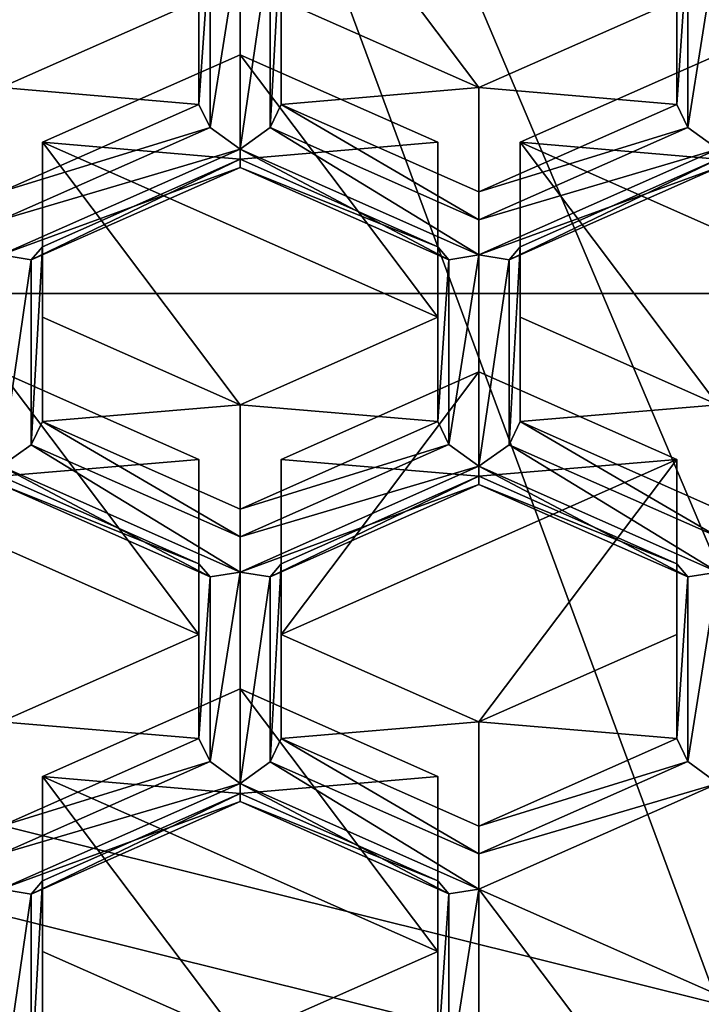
# Model space of a CAD drawing. Header units: millimetres. Extents: x -25 to 30, y -160 to 35.
# Tile 11 of 55: x -2.12 to -0.05, y -149.35 to -146.37. Entities that reach past the tile are written whole.
import ezdxf

# ---------------------------------------------------------------- set-up
doc = ezdxf.new("R2010")
doc.units = ezdxf.units.MM
doc.header["$LTSCALE"] = 81.481481
for name, color, linetype in [('1064', 7, 'CONTINUOUS'), ('1065', 7, 'CONTINUOUS'), ('11', 7, 'CONTINUOUS'), ('188', 7, 'CONTINUOUS'), ('189', 7, 'CONTINUOUS'), ('190', 7, 'CONTINUOUS'), ('191', 7, 'CONTINUOUS'), ('192', 7, 'CONTINUOUS'), ('193', 7, 'CONTINUOUS'), ('194', 7, 'CONTINUOUS'), ('195', 7, 'CONTINUOUS'), ('198', 7, 'CONTINUOUS'), ('199', 7, 'CONTINUOUS'), ('200', 7, 'CONTINUOUS'), ('233', 7, 'CONTINUOUS'), ('234', 7, 'CONTINUOUS'), ('235', 7, 'CONTINUOUS'), ('236', 7, 'CONTINUOUS'), ('237', 7, 'CONTINUOUS'), ('238', 7, 'CONTINUOUS'), ('239', 7, 'CONTINUOUS'), ('240', 7, 'CONTINUOUS'), ('241', 7, 'CONTINUOUS'), ('242', 7, 'CONTINUOUS'), ('243', 7, 'CONTINUOUS'), ('246', 7, 'CONTINUOUS'), ('247', 7, 'CONTINUOUS'), ('248', 7, 'CONTINUOUS'), ('249', 7, 'CONTINUOUS'), ('562', 7, 'CONTINUOUS'), ('581', 7, 'CONTINUOUS'), ('582', 7, 'CONTINUOUS'), ('589', 7, 'CONTINUOUS'), ('602', 7, 'CONTINUOUS'), ('603', 7, 'CONTINUOUS'), ('612', 7, 'CONTINUOUS'), ('613', 7, 'CONTINUOUS'), ('62', 7, 'CONTINUOUS'), ('622', 7, 'CONTINUOUS'), ('623', 7, 'CONTINUOUS'), ('624', 7, 'CONTINUOUS'), ('633', 7, 'CONTINUOUS'), ('641', 7, 'CONTINUOUS'), ('642', 7, 'CONTINUOUS'), ('650', 7, 'CONTINUOUS'), ('661', 7, 'CONTINUOUS'), ('669', 7, 'CONTINUOUS'), ('680', 7, 'CONTINUOUS'), ('77', 7, 'CONTINUOUS'), ('78', 7, 'CONTINUOUS'), ('79', 7, 'CONTINUOUS'), ('8', 7, 'CONTINUOUS'), ('80', 7, 'CONTINUOUS'), ('854', 7, 'CONTINUOUS'), ('881', 7, 'CONTINUOUS'), ('882', 7, 'CONTINUOUS'), ('883', 7, 'CONTINUOUS'), ('888', 7, 'CONTINUOUS'), ('889', 7, 'CONTINUOUS'), ('890', 7, 'CONTINUOUS')]:
    doc.layers.add(name, color=color, linetype=linetype)

msp = doc.modelspace()

# ---------------------------------------------------------------- linework, layer by layer
at = {"layer": '1064', "linetype": 'Continuous'}
for points in [[(9.7484, -142.3453, 254.1951), (9.7484, -147.1979, 258.2669), (-9.7484, -142.3453, 254.1951), (9.7484, -142.3453, 254.1951)], [(9.7484, -147.1979, 258.2669), (-9.7484, -147.1979, 258.2669), (-9.7484, -142.3453, 254.1951), (9.7484, -147.1979, 258.2669)], [(9.7484, -147.1979, 258.2669), (6.0249, -151.1239, 261.5612), (-9.7484, -147.1979, 258.2669), (9.7484, -147.1979, 258.2669)], [(6.0249, -151.1239, 261.5612), (-6.0249, -151.1239, 261.5612), (-9.7484, -147.1979, 258.2669), (6.0249, -151.1239, 261.5612)]]:
    msp.add_3dface(points, dxfattribs=at)
at = {"layer": '1065', "linetype": 'Continuous'}
for points in [[(-2.9739, -155.0465, 258.2267), (2.9739, -155.0465, 258.2267), (-2.9739, -141.0111, 246.4717), (-2.9739, -155.0465, 258.2267)], [(2.9739, -155.0465, 258.2267), (2.9739, -141.0111, 246.4717), (-2.9739, -141.0111, 246.4717), (2.9739, -155.0465, 258.2267)]]:
    msp.add_3dface(points, dxfattribs=at)
at = {"layer": '11', "linetype": 'Continuous'}
for points in [[(0, -149.3521, 270.9966), (-7.6412, -147.4501, 269.4007), (0, -159.9586, 258.3562), (0, -149.3521, 270.9966)], [(0, -159.9586, 258.3562), (-7.6412, -147.4501, 269.4007), (-7.6398, -158.0573, 256.7608), (0, -159.9586, 258.3562)]]:
    msp.add_3dface(points, dxfattribs=at)
at = {"layer": '188', "linetype": 'Continuous'}
for points in [[(-1.45, -148.3974, 250.832), (-2.05, -148.6628, 251.0547), (-1.45, -148.714, 250.4548), (-1.45, -148.3974, 250.832)], [(-2.05, -148.6628, 251.0547), (-2.05, -148.9794, 250.6774), (-1.45, -148.714, 250.4548), (-2.05, -148.6628, 251.0547)]]:
    msp.add_3dface(points, dxfattribs=at)
at = {"layer": '189', "linetype": 'Continuous'}
for points in [[(-0.85, -148.6628, 251.0547), (-1.45, -148.3974, 250.832), (-1.45, -148.714, 250.4548), (-0.85, -148.6628, 251.0547)], [(-0.85, -148.9794, 250.6774), (-0.85, -148.6628, 251.0547), (-1.45, -148.714, 250.4548), (-0.85, -148.9794, 250.6774)]]:
    msp.add_3dface(points, dxfattribs=at)
at = {"layer": '190', "linetype": 'Continuous'}
for points in [[(-1.325, -148.5481, 250.3156), (-1.325, -148.2316, 250.6929), (-0.725, -148.4969, 250.9155), (-1.325, -148.5481, 250.3156)], [(-0.725, -148.8135, 250.5383), (-1.325, -148.5481, 250.3156), (-0.725, -148.4969, 250.9155), (-0.725, -148.8135, 250.5383)]]:
    msp.add_3dface(points, dxfattribs=at)
at = {"layer": '191', "linetype": 'Continuous'}
for points in [[(-0.125, -148.5481, 250.3156), (-0.725, -148.4969, 250.9155), (-0.125, -148.2316, 250.6929), (-0.125, -148.5481, 250.3156)], [(-0.725, -148.8135, 250.5383), (-0.725, -148.4969, 250.9155), (-0.125, -148.5481, 250.3156), (-0.725, -148.8135, 250.5383)]]:
    msp.add_3dface(points, dxfattribs=at)
at = {"layer": '192', "linetype": 'Continuous'}
for points in [[(-0.125, -148.0174, 249.8703), (-0.125, -148.2316, 250.6929), (-0.125, -147.7008, 250.2475), (-0.125, -148.0174, 249.8703)], [(-0.125, -148.5481, 250.3156), (-0.125, -148.2316, 250.6929), (-0.125, -148.0174, 249.8703), (-0.125, -148.5481, 250.3156)]]:
    msp.add_3dface(points, dxfattribs=at)
at = {"layer": '193', "linetype": 'Continuous'}
for points in [[(-0.725, -147.752, 249.6476), (-0.125, -147.7008, 250.2475), (-0.725, -147.4355, 250.0249), (-0.725, -147.752, 249.6476)], [(-0.125, -148.0174, 249.8703), (-0.125, -147.7008, 250.2475), (-0.725, -147.752, 249.6476), (-0.125, -148.0174, 249.8703)]]:
    msp.add_3dface(points, dxfattribs=at)
at = {"layer": '194', "linetype": 'Continuous'}
for points in [[(-0.725, -147.752, 249.6476), (-0.725, -147.4355, 250.0249), (-1.325, -147.7008, 250.2475), (-0.725, -147.752, 249.6476)], [(-1.325, -148.0174, 249.8703), (-0.725, -147.752, 249.6476), (-1.325, -147.7008, 250.2475), (-1.325, -148.0174, 249.8703)]]:
    msp.add_3dface(points, dxfattribs=at)
at = {"layer": '195', "linetype": 'Continuous'}
for points in [[(-1.325, -148.2316, 250.6929), (-1.325, -148.0174, 249.8703), (-1.325, -147.7008, 250.2475), (-1.325, -148.2316, 250.6929)], [(-1.325, -148.2316, 250.6929), (-1.325, -148.5481, 250.3156), (-1.325, -148.0174, 249.8703), (-1.325, -148.2316, 250.6929)]]:
    msp.add_3dface(points, dxfattribs=at)
at = {"layer": '198', "linetype": 'Continuous'}
for points in [[(-1.575, -148.5481, 250.3156), (-2.175, -148.4969, 250.9155), (-1.575, -148.2316, 250.6929), (-1.575, -148.5481, 250.3156)], [(-2.175, -148.8135, 250.5383), (-2.175, -148.4969, 250.9155), (-1.575, -148.5481, 250.3156), (-2.175, -148.8135, 250.5383)]]:
    msp.add_3dface(points, dxfattribs=at)
at = {"layer": '199', "linetype": 'Continuous'}
for points in [[(-1.575, -148.0174, 249.8703), (-1.575, -148.2316, 250.6929), (-1.575, -147.7008, 250.2475), (-1.575, -148.0174, 249.8703)], [(-1.575, -148.5481, 250.3156), (-1.575, -148.2316, 250.6929), (-1.575, -148.0174, 249.8703), (-1.575, -148.5481, 250.3156)]]:
    msp.add_3dface(points, dxfattribs=at)
at = {"layer": '200', "linetype": 'Continuous'}
for points in [[(-2.175, -147.752, 249.6476), (-1.575, -147.7008, 250.2475), (-2.175, -147.4355, 250.0249), (-2.175, -147.752, 249.6476)], [(-1.575, -148.0174, 249.8703), (-1.575, -147.7008, 250.2475), (-2.175, -147.752, 249.6476), (-1.575, -148.0174, 249.8703)]]:
    msp.add_3dface(points, dxfattribs=at)
at = {"layer": '233', "linetype": 'Continuous'}
for points in [[(-0.85, -147.5862, 249.5084), (-1.45, -147.535, 250.1084), (-0.85, -147.2696, 249.8857), (-0.85, -147.5862, 249.5084)], [(-1.45, -147.8516, 249.7311), (-1.45, -147.535, 250.1084), (-0.85, -147.5862, 249.5084), (-1.45, -147.8516, 249.7311)]]:
    msp.add_3dface(points, dxfattribs=at)
at = {"layer": '234', "linetype": 'Continuous'}
for points in [[(-0.85, -147.0555, 249.0631), (-0.85, -147.2696, 249.8857), (-0.85, -146.7389, 249.4404), (-0.85, -147.0555, 249.0631)], [(-0.85, -147.5862, 249.5084), (-0.85, -147.2696, 249.8857), (-0.85, -147.0555, 249.0631), (-0.85, -147.5862, 249.5084)]]:
    msp.add_3dface(points, dxfattribs=at)
at = {"layer": '235', "linetype": 'Continuous'}
for points in [[(-1.45, -146.7901, 248.8404), (-0.85, -146.7389, 249.4404), (-1.45, -146.4735, 249.2177), (-1.45, -146.7901, 248.8404)], [(-0.85, -147.0555, 249.0631), (-0.85, -146.7389, 249.4404), (-1.45, -146.7901, 248.8404), (-0.85, -147.0555, 249.0631)]]:
    msp.add_3dface(points, dxfattribs=at)
at = {"layer": '236', "linetype": 'Continuous'}
for points in [[(-1.45, -146.7901, 248.8404), (-1.45, -146.4735, 249.2177), (-2.05, -146.7389, 249.4404), (-1.45, -146.7901, 248.8404)], [(-2.05, -147.0555, 249.0631), (-1.45, -146.7901, 248.8404), (-2.05, -146.7389, 249.4404), (-2.05, -147.0555, 249.0631)]]:
    msp.add_3dface(points, dxfattribs=at)
at = {"layer": '237', "linetype": 'Continuous'}
for points in [[(-2.05, -147.0555, 249.0631), (-2.05, -146.7389, 249.4404), (-2.05, -147.2696, 249.8857), (-2.05, -147.0555, 249.0631)], [(-2.05, -147.5862, 249.5084), (-2.05, -147.0555, 249.0631), (-2.05, -147.2696, 249.8857), (-2.05, -147.5862, 249.5084)]]:
    msp.add_3dface(points, dxfattribs=at)
at = {"layer": '238', "linetype": 'Continuous'}
for points in [[(-1.45, -147.535, 250.1084), (-2.05, -147.5862, 249.5084), (-2.05, -147.2696, 249.8857), (-1.45, -147.535, 250.1084)], [(-1.45, -147.535, 250.1084), (-1.45, -147.8516, 249.7311), (-2.05, -147.5862, 249.5084), (-1.45, -147.535, 250.1084)]]:
    msp.add_3dface(points, dxfattribs=at)
at = {"layer": '239', "linetype": 'Continuous'}
for points in [[(-0.6, -147.5862, 249.5084), (-0.6, -147.2696, 249.8857), (0, -147.535, 250.1084), (-0.6, -147.5862, 249.5084)], [(0, -147.8516, 249.7311), (-0.6, -147.5862, 249.5084), (0, -147.535, 250.1084), (0, -147.8516, 249.7311)]]:
    msp.add_3dface(points, dxfattribs=at)
at = {"layer": '240', "linetype": 'Continuous'}
for points in [[(0, -146.7901, 248.8404), (0, -146.4735, 249.2177), (-0.6, -146.7389, 249.4404), (0, -146.7901, 248.8404)], [(-0.6, -147.0555, 249.0631), (0, -146.7901, 248.8404), (-0.6, -146.7389, 249.4404), (-0.6, -147.0555, 249.0631)]]:
    msp.add_3dface(points, dxfattribs=at)
at = {"layer": '241', "linetype": 'Continuous'}
for points in [[(-0.6, -147.2696, 249.8857), (-0.6, -147.0555, 249.0631), (-0.6, -146.7389, 249.4404), (-0.6, -147.2696, 249.8857)], [(-0.6, -147.2696, 249.8857), (-0.6, -147.5862, 249.5084), (-0.6, -147.0555, 249.0631), (-0.6, -147.2696, 249.8857)]]:
    msp.add_3dface(points, dxfattribs=at)
at = {"layer": '242', "linetype": 'Continuous'}
for points in [[(-0.125, -146.6242, 248.7013), (-0.725, -146.573, 249.3012), (-0.125, -146.3077, 249.0785), (-0.125, -146.6242, 248.7013)], [(-0.725, -146.8896, 248.9239), (-0.725, -146.573, 249.3012), (-0.125, -146.6242, 248.7013), (-0.725, -146.8896, 248.9239)]]:
    msp.add_3dface(points, dxfattribs=at)
at = {"layer": '243', "linetype": 'Continuous'}
msp.add_3dface([(-0.125, -146.6242, 248.7013), (-0.125, -146.3077, 249.0785), (-0.125, -146.0935, 248.2559), (-0.125, -146.6242, 248.7013)], dxfattribs=at)
at = {"layer": '246', "linetype": 'Continuous'}
msp.add_3dface([(-1.325, -146.6242, 248.7013), (-1.325, -146.0935, 248.2559), (-1.325, -146.3077, 249.0785), (-1.325, -146.6242, 248.7013)], dxfattribs=at)
at = {"layer": '247', "linetype": 'Continuous'}
for points in [[(-0.725, -146.573, 249.3012), (-1.325, -146.6242, 248.7013), (-1.325, -146.3077, 249.0785), (-0.725, -146.573, 249.3012)], [(-0.725, -146.573, 249.3012), (-0.725, -146.8896, 248.9239), (-1.325, -146.6242, 248.7013), (-0.725, -146.573, 249.3012)]]:
    msp.add_3dface(points, dxfattribs=at)
at = {"layer": '248', "linetype": 'Continuous'}
for points in [[(-1.575, -146.6242, 248.7013), (-2.175, -146.573, 249.3012), (-1.575, -146.3077, 249.0785), (-1.575, -146.6242, 248.7013)], [(-2.175, -146.8896, 248.9239), (-2.175, -146.573, 249.3012), (-1.575, -146.6242, 248.7013), (-2.175, -146.8896, 248.9239)]]:
    msp.add_3dface(points, dxfattribs=at)
at = {"layer": '249', "linetype": 'Continuous'}
msp.add_3dface([(-1.575, -146.6242, 248.7013), (-1.575, -146.3077, 249.0785), (-1.575, -146.0935, 248.2559), (-1.575, -146.6242, 248.7013)], dxfattribs=at)
at = {"layer": '562', "linetype": 'Continuous'}
for points in [[(-0.125, -146.6242, 248.7013), (-0.125, -146.0935, 248.2559), (-0.0914, -146.1335, 248.1781), (-0.125, -146.6242, 248.7013)], [(0, -146.1186, 248.1138), (0, -146.7599, 248.6519), (-0.0914, -146.6939, 248.6484), (0, -146.1186, 248.1138)], [(-0.0914, -146.1335, 248.1781), (0, -146.1186, 248.1138), (-0.0914, -146.6939, 248.6484), (-0.0914, -146.1335, 248.1781)], [(-0.125, -146.6242, 248.7013), (-0.0914, -146.1335, 248.1781), (-0.0914, -146.6939, 248.6484), (-0.125, -146.6242, 248.7013)]]:
    msp.add_3dface(points, dxfattribs=at)
at = {"layer": '581', "linetype": 'Continuous'}
for points in [[(-0.725, -146.8896, 248.9239), (-0.125, -146.6242, 248.7013), (-0.0914, -146.6939, 248.6484), (-0.725, -146.8896, 248.9239)], [(-0.725, -146.8896, 248.9239), (-0.0914, -146.6939, 248.6484), (-0.725, -146.9741, 248.8835), (-0.725, -146.8896, 248.9239)], [(-0.0914, -146.6939, 248.6484), (0, -146.7599, 248.6519), (-0.725, -146.9741, 248.8835), (-0.0914, -146.6939, 248.6484)], [(0, -146.7599, 248.6519), (0, -146.8151, 248.7497), (-0.725, -147.0805, 248.9209), (0, -146.7599, 248.6519)], [(-0.725, -146.9741, 248.8835), (0, -146.7599, 248.6519), (-0.725, -147.0805, 248.9209), (-0.725, -146.9741, 248.8835)], [(-0.725, -147.0805, 248.9209), (0, -146.8151, 248.7497), (-0.6339, -147.0955, 248.9849), (-0.725, -147.0805, 248.9209)], [(0, -146.7901, 248.8404), (-0.6, -147.0555, 249.0631), (-0.6339, -147.0955, 248.9849), (0, -146.7901, 248.8404)], [(0, -146.8151, 248.7497), (0, -146.7901, 248.8404), (-0.6339, -147.0955, 248.9849), (0, -146.8151, 248.7497)]]:
    msp.add_3dface(points, dxfattribs=at)
at = {"layer": '582', "linetype": 'Continuous'}
for points in [[(-1.575, -146.6242, 248.7013), (-1.575, -146.0935, 248.2559), (-1.5414, -146.1335, 248.1781), (-1.575, -146.6242, 248.7013)], [(-1.325, -146.0935, 248.2559), (-1.325, -146.6242, 248.7013), (-1.3589, -146.6943, 248.6483), (-1.325, -146.0935, 248.2559)], [(-1.3589, -146.1335, 248.1778), (-1.325, -146.0935, 248.2559), (-1.3589, -146.6943, 248.6483), (-1.3589, -146.1335, 248.1778)], [(-1.5414, -146.1335, 248.1781), (-1.45, -146.1186, 248.1138), (-1.5414, -146.6939, 248.6484), (-1.5414, -146.1335, 248.1781)], [(-1.45, -146.1186, 248.1138), (-1.45, -146.7599, 248.6519), (-1.5414, -146.6939, 248.6484), (-1.45, -146.1186, 248.1138)], [(-1.45, -146.1186, 248.1138), (-1.3589, -146.1335, 248.1778), (-1.45, -146.7599, 248.6519), (-1.45, -146.1186, 248.1138)], [(-1.575, -146.6242, 248.7013), (-1.5414, -146.1335, 248.1781), (-1.5414, -146.6939, 248.6484), (-1.575, -146.6242, 248.7013)], [(-1.45, -146.7599, 248.6519), (-1.3589, -146.1335, 248.1778), (-1.3589, -146.6943, 248.6483), (-1.45, -146.7599, 248.6519)]]:
    msp.add_3dface(points, dxfattribs=at)
at = {"layer": '589', "linetype": 'Continuous'}
for points in [[(-1.325, -146.6242, 248.7013), (-0.725, -146.9741, 248.8835), (-1.3589, -146.6943, 248.6483), (-1.325, -146.6242, 248.7013)], [(-1.325, -146.6242, 248.7013), (-0.725, -146.8896, 248.9239), (-0.725, -146.9741, 248.8835), (-1.325, -146.6242, 248.7013)], [(-0.725, -147.0805, 248.9209), (-1.45, -146.7599, 248.6519), (-1.3589, -146.6943, 248.6483), (-0.725, -147.0805, 248.9209)], [(-0.725, -146.9741, 248.8835), (-0.725, -147.0805, 248.9209), (-1.3589, -146.6943, 248.6483), (-0.725, -146.9741, 248.8835)], [(-1.45, -146.7599, 248.6519), (-0.725, -147.0805, 248.9209), (-0.8164, -147.0954, 248.9853), (-1.45, -146.7599, 248.6519)], [(-1.45, -146.8151, 248.7497), (-1.45, -146.7599, 248.6519), (-0.8164, -147.0954, 248.9853), (-1.45, -146.8151, 248.7497)], [(-0.85, -147.0555, 249.0631), (-1.45, -146.7901, 248.8404), (-1.45, -146.8151, 248.7497), (-0.85, -147.0555, 249.0631)], [(-0.85, -147.0555, 249.0631), (-1.45, -146.8151, 248.7497), (-0.8164, -147.0954, 248.9853), (-0.85, -147.0555, 249.0631)]]:
    msp.add_3dface(points, dxfattribs=at)
at = {"layer": '602', "linetype": 'Continuous'}
for points in [[(-0.85, -147.5862, 249.5084), (-0.85, -147.0555, 249.0631), (-0.8164, -147.0954, 248.9853), (-0.85, -147.5862, 249.5084)], [(-0.6, -147.0555, 249.0631), (-0.6, -147.5862, 249.5084), (-0.6339, -147.6562, 249.4554), (-0.6, -147.0555, 249.0631)], [(-0.6339, -147.0955, 248.9849), (-0.6, -147.0555, 249.0631), (-0.6339, -147.6562, 249.4554), (-0.6339, -147.0955, 248.9849)], [(-0.8164, -147.0954, 248.9853), (-0.725, -147.0805, 248.9209), (-0.8164, -147.6559, 249.4556), (-0.8164, -147.0954, 248.9853)], [(-0.725, -147.0805, 248.9209), (-0.725, -147.7218, 249.4591), (-0.8164, -147.6559, 249.4556), (-0.725, -147.0805, 248.9209)], [(-0.725, -147.0805, 248.9209), (-0.6339, -147.0955, 248.9849), (-0.725, -147.7218, 249.4591), (-0.725, -147.0805, 248.9209)], [(-0.85, -147.5862, 249.5084), (-0.8164, -147.0954, 248.9853), (-0.8164, -147.6559, 249.4556), (-0.85, -147.5862, 249.5084)], [(-0.725, -147.7218, 249.4591), (-0.6339, -147.0955, 248.9849), (-0.6339, -147.6562, 249.4554), (-0.725, -147.7218, 249.4591)]]:
    msp.add_3dface(points, dxfattribs=at)
at = {"layer": '603', "linetype": 'Continuous'}
for points in [[(-2.175, -146.8896, 248.9239), (-1.575, -146.6242, 248.7013), (-1.5414, -146.6939, 248.6484), (-2.175, -146.8896, 248.9239)], [(-2.175, -146.8896, 248.9239), (-1.5414, -146.6939, 248.6484), (-2.175, -146.9741, 248.8835), (-2.175, -146.8896, 248.9239)], [(-1.5414, -146.6939, 248.6484), (-1.45, -146.7599, 248.6519), (-2.175, -146.9741, 248.8835), (-1.5414, -146.6939, 248.6484)], [(-2.175, -146.9741, 248.8835), (-1.45, -146.7599, 248.6519), (-2.175, -147.0805, 248.9209), (-2.175, -146.9741, 248.8835)]]:
    msp.add_3dface(points, dxfattribs=at)
at = {"layer": '612', "linetype": 'Continuous'}
for points in [[(-0.6, -147.5862, 249.5084), (0, -147.9361, 249.6907), (-0.6339, -147.6562, 249.4554), (-0.6, -147.5862, 249.5084)], [(-0.6, -147.5862, 249.5084), (0, -147.8516, 249.7311), (0, -147.9361, 249.6907), (-0.6, -147.5862, 249.5084)], [(0, -148.0425, 249.7281), (-0.725, -147.7218, 249.4591), (-0.6339, -147.6562, 249.4554), (0, -148.0425, 249.7281)], [(0, -147.9361, 249.6907), (0, -148.0425, 249.7281), (-0.6339, -147.6562, 249.4554), (0, -147.9361, 249.6907)], [(-0.725, -147.7218, 249.4591), (0, -148.0425, 249.7281), (-0.0914, -148.0574, 249.7925), (-0.725, -147.7218, 249.4591)], [(-0.725, -147.7771, 249.5569), (-0.725, -147.7218, 249.4591), (-0.0914, -148.0574, 249.7925), (-0.725, -147.7771, 249.5569)], [(-0.125, -148.0174, 249.8703), (-0.725, -147.752, 249.6476), (-0.725, -147.7771, 249.5569), (-0.125, -148.0174, 249.8703)], [(-0.125, -148.0174, 249.8703), (-0.725, -147.7771, 249.5569), (-0.0914, -148.0574, 249.7925), (-0.125, -148.0174, 249.8703)]]:
    msp.add_3dface(points, dxfattribs=at)
at = {"layer": '613', "linetype": 'Continuous'}
for points in [[(-1.45, -146.7599, 248.6519), (-1.45, -146.8151, 248.7497), (-2.175, -147.0805, 248.9209), (-1.45, -146.7599, 248.6519)], [(-2.175, -147.0805, 248.9209), (-1.45, -146.8151, 248.7497), (-2.0839, -147.0955, 248.9849), (-2.175, -147.0805, 248.9209)], [(-1.45, -146.7901, 248.8404), (-2.05, -147.0555, 249.0631), (-2.0839, -147.0955, 248.9849), (-1.45, -146.7901, 248.8404)], [(-1.45, -146.8151, 248.7497), (-1.45, -146.7901, 248.8404), (-2.0839, -147.0955, 248.9849), (-1.45, -146.8151, 248.7497)]]:
    msp.add_3dface(points, dxfattribs=at)
at = {"layer": '62', "linetype": 'Continuous'}
for points in [[(0, -148.6838, 250.2662), (0.725, -149.6457, 251.0734), (-0.725, -149.0044, 250.5353), (0, -148.6838, 250.2662)], [(0.725, -149.6457, 251.0734), (0, -149.9664, 251.3425), (-0.725, -149.0044, 250.5353), (0.725, -149.6457, 251.0734)], [(-0.725, -149.0044, 250.5353), (0, -149.9664, 251.3425), (-0.725, -149.6457, 251.0734), (-0.725, -149.0044, 250.5353)]]:
    msp.add_3dface(points, dxfattribs=at)
at = {"layer": '622', "linetype": 'Continuous'}
for points in [[(-0.125, -148.5481, 250.3156), (-0.125, -148.0174, 249.8703), (-0.0914, -148.0574, 249.7925), (-0.125, -148.5481, 250.3156)], [(-0.125, -148.5481, 250.3156), (-0.0914, -148.0574, 249.7925), (-0.0914, -148.6178, 250.2627), (-0.125, -148.5481, 250.3156)], [(0, -148.0425, 249.7281), (0, -148.6838, 250.2662), (-0.0914, -148.6178, 250.2627), (0, -148.0425, 249.7281)], [(-0.0914, -148.0574, 249.7925), (0, -148.0425, 249.7281), (-0.0914, -148.6178, 250.2627), (-0.0914, -148.0574, 249.7925)]]:
    msp.add_3dface(points, dxfattribs=at)
at = {"layer": '623', "linetype": 'Continuous'}
for points in [[(-1.45, -147.8516, 249.7311), (-0.85, -147.5862, 249.5084), (-0.8164, -147.6559, 249.4556), (-1.45, -147.8516, 249.7311)], [(-1.45, -147.8516, 249.7311), (-0.8164, -147.6559, 249.4556), (-1.45, -147.9361, 249.6907), (-1.45, -147.8516, 249.7311)], [(-0.8164, -147.6559, 249.4556), (-0.725, -147.7218, 249.4591), (-1.45, -147.9361, 249.6907), (-0.8164, -147.6559, 249.4556)], [(-0.725, -147.7218, 249.4591), (-0.725, -147.7771, 249.5569), (-1.45, -148.0425, 249.7281), (-0.725, -147.7218, 249.4591)], [(-1.45, -147.9361, 249.6907), (-0.725, -147.7218, 249.4591), (-1.45, -148.0425, 249.7281), (-1.45, -147.9361, 249.6907)], [(-0.725, -147.752, 249.6476), (-1.325, -148.0174, 249.8703), (-1.3589, -148.0574, 249.7921), (-0.725, -147.752, 249.6476)], [(-0.725, -147.7771, 249.5569), (-0.725, -147.752, 249.6476), (-1.3589, -148.0574, 249.7921), (-0.725, -147.7771, 249.5569)], [(-1.45, -148.0425, 249.7281), (-0.725, -147.7771, 249.5569), (-1.3589, -148.0574, 249.7921), (-1.45, -148.0425, 249.7281)]]:
    msp.add_3dface(points, dxfattribs=at)
at = {"layer": '624', "linetype": 'Continuous'}
for points in [[(-2.05, -147.0555, 249.0631), (-2.05, -147.5862, 249.5084), (-2.0839, -147.6562, 249.4554), (-2.05, -147.0555, 249.0631)], [(-2.0839, -147.0955, 248.9849), (-2.05, -147.0555, 249.0631), (-2.0839, -147.6562, 249.4554), (-2.0839, -147.0955, 248.9849)], [(-2.175, -147.0805, 248.9209), (-2.0839, -147.0955, 248.9849), (-2.175, -147.7218, 249.4591), (-2.175, -147.0805, 248.9209)], [(-2.175, -147.7218, 249.4591), (-2.0839, -147.0955, 248.9849), (-2.0839, -147.6562, 249.4554), (-2.175, -147.7218, 249.4591)]]:
    msp.add_3dface(points, dxfattribs=at)
at = {"layer": '633', "linetype": 'Continuous'}
for points in [[(-2.05, -147.5862, 249.5084), (-1.45, -147.9361, 249.6907), (-2.0839, -147.6562, 249.4554), (-2.05, -147.5862, 249.5084)], [(-2.05, -147.5862, 249.5084), (-1.45, -147.8516, 249.7311), (-1.45, -147.9361, 249.6907), (-2.05, -147.5862, 249.5084)], [(-1.45, -148.0425, 249.7281), (-2.175, -147.7218, 249.4591), (-2.0839, -147.6562, 249.4554), (-1.45, -148.0425, 249.7281)], [(-1.45, -147.9361, 249.6907), (-1.45, -148.0425, 249.7281), (-2.0839, -147.6562, 249.4554), (-1.45, -147.9361, 249.6907)], [(-2.175, -147.7218, 249.4591), (-1.45, -148.0425, 249.7281), (-1.5414, -148.0574, 249.7925), (-2.175, -147.7218, 249.4591)], [(-2.175, -147.7771, 249.5569), (-2.175, -147.7218, 249.4591), (-1.5414, -148.0574, 249.7925), (-2.175, -147.7771, 249.5569)], [(-1.575, -148.0174, 249.8703), (-2.175, -147.752, 249.6476), (-2.175, -147.7771, 249.5569), (-1.575, -148.0174, 249.8703)], [(-1.575, -148.0174, 249.8703), (-2.175, -147.7771, 249.5569), (-1.5414, -148.0574, 249.7925), (-1.575, -148.0174, 249.8703)]]:
    msp.add_3dface(points, dxfattribs=at)
at = {"layer": '641', "linetype": 'Continuous'}
for points in [[(-0.725, -148.8135, 250.5383), (-0.125, -148.5481, 250.3156), (-0.0914, -148.6178, 250.2627), (-0.725, -148.8135, 250.5383)], [(-0.0914, -148.6178, 250.2627), (0, -148.6838, 250.2662), (-0.725, -148.898, 250.4979), (-0.0914, -148.6178, 250.2627)], [(-0.725, -148.8135, 250.5383), (-0.0914, -148.6178, 250.2627), (-0.725, -148.898, 250.4979), (-0.725, -148.8135, 250.5383)], [(0, -148.6838, 250.2662), (-0.725, -149.0044, 250.5353), (-0.725, -148.898, 250.4979), (0, -148.6838, 250.2662)]]:
    msp.add_3dface(points, dxfattribs=at)
at = {"layer": '642', "linetype": 'Continuous'}
for points in [[(-1.575, -148.5481, 250.3156), (-1.575, -148.0174, 249.8703), (-1.5414, -148.0574, 249.7925), (-1.575, -148.5481, 250.3156)], [(-1.325, -148.0174, 249.8703), (-1.325, -148.5481, 250.3156), (-1.3589, -148.6182, 250.2626), (-1.325, -148.0174, 249.8703)], [(-1.3589, -148.0574, 249.7921), (-1.325, -148.0174, 249.8703), (-1.3589, -148.6182, 250.2626), (-1.3589, -148.0574, 249.7921)], [(-1.575, -148.5481, 250.3156), (-1.5414, -148.0574, 249.7925), (-1.5414, -148.6178, 250.2627), (-1.575, -148.5481, 250.3156)], [(-1.5414, -148.0574, 249.7925), (-1.45, -148.0425, 249.7281), (-1.5414, -148.6178, 250.2627), (-1.5414, -148.0574, 249.7925)], [(-1.45, -148.0425, 249.7281), (-1.45, -148.6838, 250.2662), (-1.5414, -148.6178, 250.2627), (-1.45, -148.0425, 249.7281)], [(-1.45, -148.0425, 249.7281), (-1.3589, -148.0574, 249.7921), (-1.45, -148.6838, 250.2662), (-1.45, -148.0425, 249.7281)], [(-1.45, -148.6838, 250.2662), (-1.3589, -148.0574, 249.7921), (-1.3589, -148.6182, 250.2626), (-1.45, -148.6838, 250.2662)]]:
    msp.add_3dface(points, dxfattribs=at)
at = {"layer": '650', "linetype": 'Continuous'}
for points in [[(-1.325, -148.5481, 250.3156), (-0.725, -148.898, 250.4979), (-1.3589, -148.6182, 250.2626), (-1.325, -148.5481, 250.3156)], [(-1.325, -148.5481, 250.3156), (-0.725, -148.8135, 250.5383), (-0.725, -148.898, 250.4979), (-1.325, -148.5481, 250.3156)], [(-0.725, -149.0044, 250.5353), (-1.45, -148.6838, 250.2662), (-1.3589, -148.6182, 250.2626), (-0.725, -149.0044, 250.5353)], [(-0.725, -148.898, 250.4979), (-0.725, -149.0044, 250.5353), (-1.3589, -148.6182, 250.2626), (-0.725, -148.898, 250.4979)], [(-1.45, -148.6838, 250.2662), (-0.725, -149.0044, 250.5353), (-0.8164, -149.0193, 250.5996), (-1.45, -148.6838, 250.2662)], [(-1.45, -148.739, 250.364), (-1.45, -148.6838, 250.2662), (-0.8164, -149.0193, 250.5996), (-1.45, -148.739, 250.364)], [(-0.85, -148.9794, 250.6774), (-1.45, -148.714, 250.4548), (-1.45, -148.739, 250.364), (-0.85, -148.9794, 250.6774)], [(-0.85, -148.9794, 250.6774), (-1.45, -148.739, 250.364), (-0.8164, -149.0193, 250.5996), (-0.85, -148.9794, 250.6774)]]:
    msp.add_3dface(points, dxfattribs=at)
at = {"layer": '661', "linetype": 'Continuous'}
for points in [[(-2.175, -148.8135, 250.5383), (-1.575, -148.5481, 250.3156), (-1.5414, -148.6178, 250.2627), (-2.175, -148.8135, 250.5383)], [(-2.175, -148.8135, 250.5383), (-1.5414, -148.6178, 250.2627), (-2.175, -148.898, 250.4979), (-2.175, -148.8135, 250.5383)], [(-1.5414, -148.6178, 250.2627), (-1.45, -148.6838, 250.2662), (-2.175, -148.898, 250.4979), (-1.5414, -148.6178, 250.2627)], [(-1.45, -148.6838, 250.2662), (-1.45, -148.739, 250.364), (-2.175, -149.0044, 250.5353), (-1.45, -148.6838, 250.2662)], [(-2.175, -148.898, 250.4979), (-1.45, -148.6838, 250.2662), (-2.175, -149.0044, 250.5353), (-2.175, -148.898, 250.4979)], [(-1.45, -148.714, 250.4548), (-2.05, -148.9794, 250.6774), (-2.0839, -149.0194, 250.5993), (-1.45, -148.714, 250.4548)], [(-1.45, -148.739, 250.364), (-1.45, -148.714, 250.4548), (-2.0839, -149.0194, 250.5993), (-1.45, -148.739, 250.364)], [(-2.175, -149.0044, 250.5353), (-1.45, -148.739, 250.364), (-2.0839, -149.0194, 250.5993), (-2.175, -149.0044, 250.5353)]]:
    msp.add_3dface(points, dxfattribs=at)
at = {"layer": '669', "linetype": 'Continuous'}
for points in [[(-0.85, -149.5101, 251.1228), (-0.85, -148.9794, 250.6774), (-0.8164, -149.0193, 250.5996), (-0.85, -149.5101, 251.1228)], [(-0.85, -149.5101, 251.1228), (-0.8164, -149.0193, 250.5996), (-0.8164, -149.5798, 251.0699), (-0.85, -149.5101, 251.1228)], [(-0.725, -149.0044, 250.5353), (-0.725, -149.6457, 251.0734), (-0.8164, -149.5798, 251.0699), (-0.725, -149.0044, 250.5353)], [(-0.8164, -149.0193, 250.5996), (-0.725, -149.0044, 250.5353), (-0.8164, -149.5798, 251.0699), (-0.8164, -149.0193, 250.5996)]]:
    msp.add_3dface(points, dxfattribs=at)
at = {"layer": '680', "linetype": 'Continuous'}
for points in [[(-2.05, -148.9794, 250.6774), (-2.05, -149.5101, 251.1228), (-2.0839, -149.5801, 251.0698), (-2.05, -148.9794, 250.6774)], [(-2.0839, -149.0194, 250.5993), (-2.05, -148.9794, 250.6774), (-2.0839, -149.5801, 251.0698), (-2.0839, -149.0194, 250.5993)], [(-2.175, -149.0044, 250.5353), (-2.0839, -149.0194, 250.5993), (-2.175, -149.6457, 251.0734), (-2.175, -149.0044, 250.5353)], [(-2.175, -149.6457, 251.0734), (-2.0839, -149.0194, 250.5993), (-2.0839, -149.5801, 251.0698), (-2.175, -149.6457, 251.0734)]]:
    msp.add_3dface(points, dxfattribs=at)
at = {"layer": '77', "linetype": 'Continuous'}
msp.add_3dface([(-2.05, -149.5101, 251.1228), (-2.05, -149.1935, 251.5), (-1.45, -149.4589, 251.7227), (-2.05, -149.5101, 251.1228)], dxfattribs=at)
at = {"layer": '78', "linetype": 'Continuous'}
for points in [[(-2.05, -148.6628, 251.0547), (-2.05, -149.1935, 251.5), (-2.05, -148.9794, 250.6774), (-2.05, -148.6628, 251.0547)], [(-2.05, -149.1935, 251.5), (-2.05, -149.5101, 251.1228), (-2.05, -148.9794, 250.6774), (-2.05, -149.1935, 251.5)]]:
    msp.add_3dface(points, dxfattribs=at)
at = {"layer": '79', "linetype": 'Continuous'}
for points in [[(-0.85, -148.9794, 250.6774), (-0.85, -149.1935, 251.5), (-0.85, -148.6628, 251.0547), (-0.85, -148.9794, 250.6774)], [(-0.85, -149.5101, 251.1228), (-0.85, -149.1935, 251.5), (-0.85, -148.9794, 250.6774), (-0.85, -149.5101, 251.1228)]]:
    msp.add_3dface(points, dxfattribs=at)
at = {"layer": '8', "linetype": 'Continuous'}
for points in [[(0, -149.3521, 270.9966), (-6.5, -131.7881, 282.3306), (-7.6412, -147.4501, 269.4007), (0, -149.3521, 270.9966)], [(0, -132.5242, 283.9091), (-6.5, -131.7881, 282.3306), (0, -149.3521, 270.9966), (0, -132.5242, 283.9091)]]:
    msp.add_3dface(points, dxfattribs=at)
at = {"layer": '80', "linetype": 'Continuous'}
msp.add_3dface([(-1.45, -149.4589, 251.7227), (-0.85, -149.1935, 251.5), (-0.85, -149.5101, 251.1228), (-1.45, -149.4589, 251.7227)], dxfattribs=at)
at = {"layer": '854', "linetype": 'Continuous'}
for points in [[(-0.6, -146.7389, 249.4404), (0, -146.4735, 249.2177), (0.6, -147.2696, 249.8857), (-0.6, -146.7389, 249.4404)], [(0, -147.535, 250.1084), (-0.6, -147.2696, 249.8857), (-0.6, -146.7389, 249.4404), (0, -147.535, 250.1084)], [(0, -147.535, 250.1084), (-0.6, -146.7389, 249.4404), (0.6, -147.2696, 249.8857), (0, -147.535, 250.1084)]]:
    msp.add_3dface(points, dxfattribs=at)
at = {"layer": '881', "linetype": 'Continuous'}
msp.add_3dface([(-1.575, -146.3077, 249.0785), (-2.175, -146.573, 249.3012), (-2.775, -145.7769, 248.6332), (-1.575, -146.3077, 249.0785)], dxfattribs=at)
at = {"layer": '882', "linetype": 'Continuous'}
for points in [[(-0.125, -146.3077, 249.0785), (-0.725, -146.573, 249.3012), (-1.325, -145.7769, 248.6332), (-0.125, -146.3077, 249.0785)], [(-1.325, -145.7769, 248.6332), (-0.725, -146.573, 249.3012), (-1.325, -146.3077, 249.0785), (-1.325, -145.7769, 248.6332)]]:
    msp.add_3dface(points, dxfattribs=at)
at = {"layer": '883', "linetype": 'Continuous'}
for points in [[(-1.45, -146.4735, 249.2177), (-0.85, -147.2696, 249.8857), (-2.05, -146.7389, 249.4404), (-1.45, -146.4735, 249.2177)], [(-0.85, -146.7389, 249.4404), (-0.85, -147.2696, 249.8857), (-1.45, -146.4735, 249.2177), (-0.85, -146.7389, 249.4404)], [(-0.85, -147.2696, 249.8857), (-1.45, -147.535, 250.1084), (-2.05, -146.7389, 249.4404), (-0.85, -147.2696, 249.8857)], [(-2.05, -146.7389, 249.4404), (-1.45, -147.535, 250.1084), (-2.05, -147.2696, 249.8857), (-2.05, -146.7389, 249.4404)]]:
    msp.add_3dface(points, dxfattribs=at)
at = {"layer": '888', "linetype": 'Continuous'}
for points in [[(-1.575, -148.2316, 250.6929), (-2.775, -147.7008, 250.2475), (-2.175, -147.4355, 250.0249), (-1.575, -148.2316, 250.6929)], [(-1.575, -147.7008, 250.2475), (-1.575, -148.2316, 250.6929), (-2.175, -147.4355, 250.0249), (-1.575, -147.7008, 250.2475)], [(-2.175, -148.4969, 250.9155), (-2.775, -147.7008, 250.2475), (-1.575, -148.2316, 250.6929), (-2.175, -148.4969, 250.9155)]]:
    msp.add_3dface(points, dxfattribs=at)
at = {"layer": '889', "linetype": 'Continuous'}
for points in [[(-0.125, -147.7008, 250.2475), (-1.325, -148.2316, 250.6929), (-0.725, -147.4355, 250.0249), (-0.125, -147.7008, 250.2475)], [(-0.725, -147.4355, 250.0249), (-1.325, -148.2316, 250.6929), (-1.325, -147.7008, 250.2475), (-0.725, -147.4355, 250.0249)], [(-0.725, -148.4969, 250.9155), (-1.325, -148.2316, 250.6929), (-0.125, -147.7008, 250.2475), (-0.725, -148.4969, 250.9155)], [(-0.125, -148.2316, 250.6929), (-0.725, -148.4969, 250.9155), (-0.125, -147.7008, 250.2475), (-0.125, -148.2316, 250.6929)]]:
    msp.add_3dface(points, dxfattribs=at)
at = {"layer": '890', "linetype": 'Continuous'}
for points in [[(-0.85, -149.1935, 251.5), (-2.05, -148.6628, 251.0547), (-1.45, -148.3974, 250.832), (-0.85, -149.1935, 251.5)], [(-0.85, -148.6628, 251.0547), (-0.85, -149.1935, 251.5), (-1.45, -148.3974, 250.832), (-0.85, -148.6628, 251.0547)], [(-1.45, -149.4589, 251.7227), (-2.05, -149.1935, 251.5), (-2.05, -148.6628, 251.0547), (-1.45, -149.4589, 251.7227)], [(-1.45, -149.4589, 251.7227), (-2.05, -148.6628, 251.0547), (-0.85, -149.1935, 251.5), (-1.45, -149.4589, 251.7227)]]:
    msp.add_3dface(points, dxfattribs=at)

doc.saveas('drawing.dxf')
